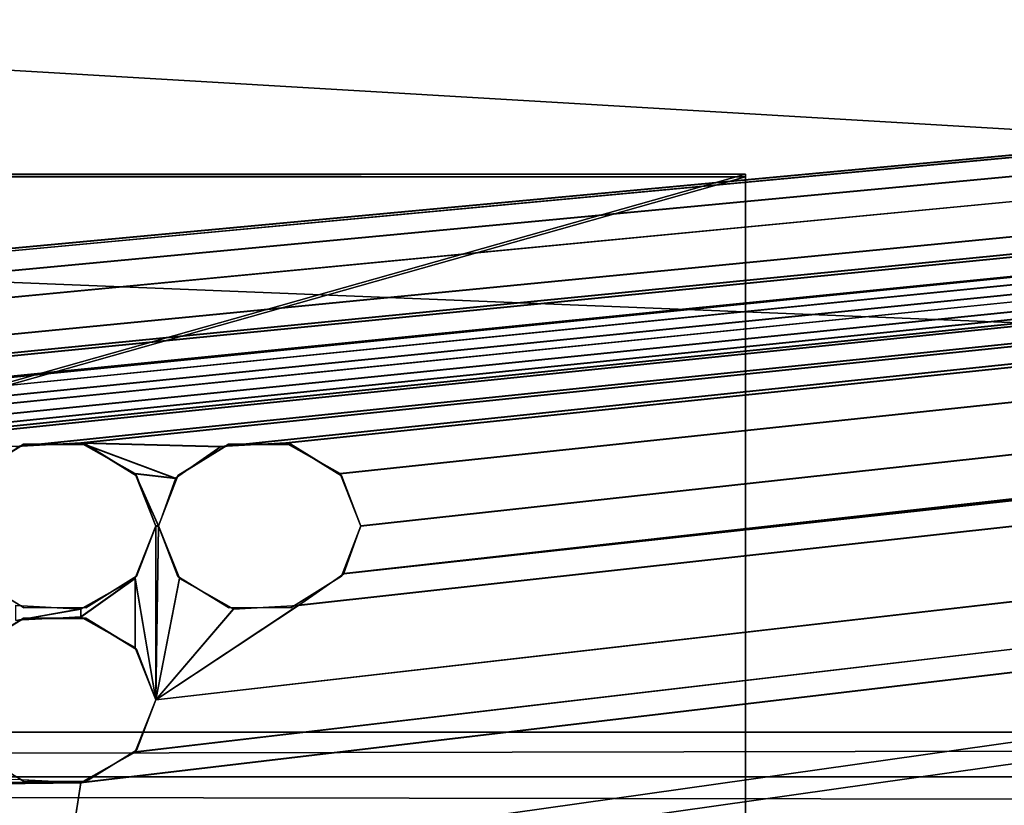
# Model space of a CAD drawing. Extents: x -398 to 398, y -1355 to -82.
# Tile 229 of 256: x 16 to 35, y -131 to -116. Entities that reach past the tile are written whole.
import ezdxf

# ---------------------------------------------------------------- set-up
doc = ezdxf.new("R2010")
doc.units = 0
doc.header["$MEASUREMENT"] = 0

msp = doc.modelspace()

# ---------------------------------------------------------------- linework, layer by layer
for points in [[(395.5, -525.467285, 437.803314), (395.5, -81.938164, 160.655502), (-395.5, -81.938164, 160.655502)], [(395.5, -525.467285, 437.803314), (-395.5, -81.938164, 160.655502), (-395.5, -525.467285, 437.803314)], [(395.5, -528.116882, 433.562988), (395.5, -84.587761, 156.415207), (-395.5, -84.587761, 156.415207)], [(395.5, -528.116882, 433.562988), (-395.5, -84.587761, 156.415207), (-395.5, -528.116882, 433.562988)], [(-395.5, -84.587761, 156.415207), (395.5, -84.587761, 156.415207), (-19.442101, -123.289597, 180.598801)], [(-395.5, -84.593063, 156.406799), (395.5, -84.593063, 156.406799), (-19.442101, -123.294899, 180.590302)], [(395.5, -84.587761, 156.415207), (-18.92588, -123.293701, 180.601395), (-19.442101, -123.289597, 180.598801)], [(395.5, -84.593063, 156.406799), (-18.92588, -123.299004, 180.592896), (-19.442101, -123.294899, 180.590302)], [(395.5, -84.587761, 156.415207), (-17.411341, -123.575104, 180.777206), (-18.92588, -123.293701, 180.601395)], [(395.5, -84.593063, 156.406799), (-17.411341, -123.580399, 180.768707), (-18.92588, -123.299004, 180.592896)], [(395.5, -84.587761, 156.415207), (-16.68099, -124.069504, 181.086197), (-17.411341, -123.575104, 180.777206)], [(395.5, -84.593063, 156.406799), (-16.68099, -124.074898, 181.077698), (-17.411341, -123.580399, 180.768707)], [(395.5, -84.587761, 156.415207), (-16.405661, -124.826897, 181.559402), (-16.68099, -124.069504, 181.086197)], [(395.5, -84.593063, 156.406799), (-16.405661, -124.832199, 181.550995), (-16.68099, -124.074898, 181.077698)], [(395.5, -84.587761, 156.415207), (-13.21059, -124.901604, 181.606094), (-16.405661, -124.826897, 181.559402)], [(395.5, -84.593063, 156.406799), (-13.21059, -124.906898, 181.597702), (-16.405661, -124.832199, 181.550995)], [(395.5, -84.587761, 156.415207), (-12.07785, -124.855698, 181.577393), (-13.21059, -124.901604, 181.606094)], [(395.5, -84.593063, 156.406799), (-12.07785, -124.861, 181.569), (-13.21059, -124.906898, 181.597702)], [(395.5, -84.587761, 156.415207), (-11.00898, -125.175003, 181.776993), (-12.07785, -124.855698, 181.577393)], [(395.5, -84.593063, 156.406799), (-11.00898, -125.180298, 181.768494), (-12.07785, -124.861, 181.569)], [(395.5, -84.587761, 156.415207), (-8.882593, -124.980698, 181.655502), (-11.00898, -125.175003, 181.776993)], [(395.5, -84.593063, 156.406799), (-8.882593, -124.985901, 181.647003), (-11.00898, -125.180298, 181.768494)], [(395.5, -84.587761, 156.415207), (-7.251131, -124.980698, 181.655502), (-8.882593, -124.980698, 181.655502)], [(395.5, -84.593063, 156.406799), (-7.251131, -124.985901, 181.647003), (-8.882593, -124.985901, 181.647003)], [(395.5, -84.587761, 156.415207), (-5.166427, -124.980698, 181.655502), (-7.251131, -124.980698, 181.655502)], [(395.5, -84.593063, 156.406799), (-5.166427, -124.985901, 181.647003), (-7.251131, -124.985901, 181.647003)], [(395.5, -84.587761, 156.415207), (-3.534964, -124.980698, 181.655502), (-5.166427, -124.980698, 181.655502)], [(395.5, -84.593063, 156.406799), (-3.534964, -124.985901, 181.647003), (-5.166427, -124.985901, 181.647003)], [(395.5, -84.587761, 156.415207), (-1.450192, -124.980698, 181.655502), (-3.534964, -124.980698, 181.655502)], [(395.5, -84.593063, 156.406799), (-1.450192, -124.985901, 181.647003), (-3.534964, -124.985901, 181.647003)], [(0.181306, -124.980698, 181.655502), (-1.450192, -124.980698, 181.655502), (395.5, -84.587761, 156.415207)], [(0.181306, -124.985901, 181.647003), (-1.450192, -124.985901, 181.647003), (395.5, -84.593063, 156.406799)], [(0.181306, -124.980698, 181.655502), (395.5, -84.587761, 156.415207), (11.76446, -123.883797, 180.970093)], [(0.181306, -124.985901, 181.647003), (395.5, -84.593063, 156.406799), (11.76446, -123.889099, 180.961594)], [(395.5, -84.587761, 156.415207), (13.03109, -123.814201, 180.926605), (11.76446, -123.883797, 180.970093)], [(395.5, -84.593063, 156.406799), (13.03109, -123.819504, 180.918198), (11.76446, -123.889099, 180.961594)], [(395.5, -84.587761, 156.415207), (15.76446, -123.883797, 180.970093), (13.03109, -123.814201, 180.926605)], [(395.5, -84.593063, 156.406799), (15.76446, -123.889099, 180.961594), (13.03109, -123.819504, 180.918198)], [(395.5, -84.587761, 156.415207), (17.03109, -123.814201, 180.926605), (15.76446, -123.883797, 180.970093)], [(395.5, -84.593063, 156.406799), (17.03109, -123.819504, 180.918198), (15.76446, -123.889099, 180.961594)], [(395.5, -84.587761, 156.415207), (19.76446, -123.883797, 180.970093), (17.03109, -123.814201, 180.926605)], [(395.5, -84.593063, 156.406799), (19.76446, -123.889099, 180.961594), (17.03109, -123.819504, 180.918198)], [(395.5, -84.587761, 156.415207), (21.03109, -123.814201, 180.926605), (19.76446, -123.883797, 180.970093)], [(395.5, -84.593063, 156.406799), (21.03109, -123.819504, 180.918198), (19.76446, -123.889099, 180.961594)], [(395.5, -84.587761, 156.415207), (22.087379, -124.411797, 181.300095), (21.03109, -123.814201, 180.926605)], [(395.5, -84.593063, 156.406799), (22.087379, -124.417099, 181.291595), (21.03109, -123.819504, 180.918198)], [(395.5, -84.587761, 156.415207), (22.495119, -125.431801, 181.937393), (22.087379, -124.411797, 181.300095)], [(395.5, -84.593063, 156.406799), (22.495119, -125.437103, 181.928894), (22.087379, -124.417099, 181.291595)], [(22.495119, -125.431801, 181.937393), (395.5, -84.587761, 156.415207), (22.162571, -126.362, 182.518707)], [(22.162571, -126.362, 182.518707), (395.5, -84.587761, 156.415207), (396.5, -85.435806, 156.945206)], [(22.495119, -125.437103, 181.928894), (395.5, -84.593063, 156.406799), (22.162571, -126.367302, 182.510193)], [(22.162571, -126.367302, 182.510193), (395.5, -84.593063, 156.406799), (396.5, -85.441109, 156.936707)], [(-9.945962, -414.937714, 362.84079), (-28.1714, -414.638489, 362.653809), (396.5, -85.435806, 156.945206)], [(396.5, -85.435806, 156.945206), (-28.1714, -414.638489, 362.653809), (17.03109, -130.441605, 185.067902)], [(-9.945962, -414.943115, 362.832306), (-28.1714, -414.643799, 362.645386), (396.5, -85.441109, 156.936707)], [(396.5, -85.441109, 156.936707), (-28.1714, -414.643799, 362.645386), (17.03109, -130.446899, 185.059402)], [(49.475079, -414.995087, 362.876709), (-9.945962, -414.937714, 362.84079), (396.5, -85.435806, 156.945206)], [(49.475079, -415.000397, 362.868195), (-9.945962, -414.943115, 362.832306), (396.5, -85.441109, 156.936707)], [(396.5, -85.435806, 156.945206), (17.03109, -130.441605, 185.067902), (18.08737, -129.843903, 184.694397)], [(396.5, -85.441109, 156.936707), (17.03109, -130.446899, 185.059402), (18.08737, -129.849197, 184.685898)], [(396.5, -85.435806, 156.945206), (18.08737, -129.843903, 184.694397), (18.495119, -128.824005, 184.057098)], [(396.5, -85.441109, 156.936707), (18.08737, -129.849197, 184.685898), (18.495119, -128.8293, 184.048599)], [(396.5, -85.435806, 156.945206), (18.495119, -128.824005, 184.057098), (21.27578, -126.979797, 182.904694)], [(396.5, -85.441109, 156.936707), (18.495119, -128.8293, 184.048599), (21.27578, -126.9851, 182.896194)], [(396.5, -85.435806, 156.945206), (21.27578, -126.979797, 182.904694), (22.162571, -126.362, 182.518707)], [(396.5, -85.441109, 156.936707), (21.27578, -126.9851, 182.896194), (22.162571, -126.367302, 182.510193)], [(243, -100.280098, 127.672203), (-235.265503, -167.884293, 169.916), (-243, -100.280098, 127.672203)], [(243, -100.280098, 127.672203), (235.265503, -167.884293, 169.916), (-235.265503, -167.884293, 169.916)], [(243, -100.704002, 126.993698), (-235.265503, -168.308197, 169.237503), (-243, -100.704002, 126.993698)], [(243, -100.704002, 126.993698), (235.265503, -168.308197, 169.237503), (-235.265503, -168.308197, 169.237503)], [(235.114594, -129.460007), (-233, -110.733902), (-235.114594, -129.460007)], [(235.114594, -129.460007, 0.8), (-233, -110.733902, 0.8), (-235.114594, -129.460007, 0.8)], [(235.114594, -129.460007), (-83, -110.733902), (-233, -110.733902)], [(235.114594, -129.460007, 0.8), (-83, -110.733902, 0.8), (-233, -110.733902, 0.8)], [(235.114594, -129.460007), (83, -110.733902), (-83, -110.733902)], [(235.114594, -129.460007, 0.8), (83, -110.733902, 0.8), (-83, -110.733902, 0.8)], [(-30, -118.621002, 177.433899), (30, -118.621002, 177.433899), (-30, -118.568001, 177.518707)], [(-30, -118.568001, 177.518707), (30, -118.621002, 177.433899), (30, -118.568001, 177.518707)], [(30, -135.5289, 188.117096), (-30, -135.5289, 188.117096), (30, -118.568001, 177.518707)], [(30, -118.568001, 177.518707), (-30, -135.5289, 188.117096), (-30, -118.568001, 177.518707)], [(30, -135.581894, 188.032303), (-30, -135.581894, 188.032303), (30, -118.621002, 177.433899)], [(30, -118.621002, 177.433899), (-30, -135.581894, 188.032303), (-30, -118.621002, 177.433899)], [(30, -135.5289, 188.117096), (30, -118.568001, 177.518707), (30, -135.581894, 188.032303)], [(30, -135.581894, 188.032303), (30, -118.568001, 177.518707), (30, -118.621002, 177.433899)], [(14.92231, -124.447304, 181.322296), (15.90981, -123.8442, 180.933594), (15.90981, -123.838898, 180.942001)], [(15.90981, -123.8442, 180.933594), (14.92231, -124.447304, 181.322296), (14.92231, -124.452599, 181.313797)], [(15.90981, -123.838898, 180.942001), (15.90981, -123.8442, 180.933594), (17.13043, -123.8442, 180.933594)], [(15.90981, -123.838898, 180.942001), (17.13043, -123.8442, 180.933594), (17.13043, -123.838898, 180.942001)], [(19.76446, -123.883797, 180.970093), (18.87767, -124.501503, 181.356094), (17.03109, -123.814201, 180.926605)], [(17.03109, -123.814201, 180.926605), (18.87767, -124.501503, 181.356094), (18.08737, -124.411797, 181.300095)], [(19.76446, -123.889099, 180.961594), (18.87767, -124.506798, 181.347702), (17.03109, -123.819504, 180.918198)], [(17.03109, -123.819504, 180.918198), (18.87767, -124.506798, 181.347702), (18.08737, -124.417099, 181.291595)], [(17.13043, -123.838898, 180.942001), (17.13043, -123.8442, 180.933594), (18.117929, -124.452599, 181.313797)], [(17.13043, -123.838898, 180.942001), (18.117929, -124.452599, 181.313797), (18.117929, -124.447304, 181.322296)], [(18.92231, -124.447304, 181.322296), (19.909809, -123.8442, 180.933594), (19.909809, -123.838898, 180.942001)], [(19.909809, -123.8442, 180.933594), (18.92231, -124.447304, 181.322296), (18.92231, -124.452599, 181.313797)], [(19.909809, -123.838898, 180.942001), (19.909809, -123.8442, 180.933594), (21.13043, -123.8442, 180.933594)], [(19.909809, -123.838898, 180.942001), (21.13043, -123.8442, 180.933594), (21.13043, -123.838898, 180.942001)], [(21.13043, -123.838898, 180.942001), (21.13043, -123.8442, 180.933594), (22.117929, -124.452599, 181.313797)], [(21.13043, -123.838898, 180.942001), (22.117929, -124.452599, 181.313797), (22.117929, -124.447304, 181.322296)], [(18.87767, -124.501503, 181.356094), (18.54512, -125.431801, 181.937393), (18.08737, -124.411797, 181.300095)], [(18.08737, -124.411797, 181.300095), (18.54512, -125.431801, 181.937393), (18.495119, -125.431801, 181.937393)], [(18.87767, -124.506798, 181.347702), (18.54512, -125.437103, 181.928894), (18.08737, -124.417099, 181.291595)], [(18.08737, -124.417099, 181.291595), (18.54512, -125.437103, 181.928894), (18.495119, -125.437103, 181.928894)], [(18.117929, -124.447304, 181.322296), (18.117929, -124.452599, 181.313797), (18.495119, -125.437103, 181.928894)], [(18.117929, -124.447304, 181.322296), (18.495119, -125.437103, 181.928894), (18.495119, -125.431801, 181.937393)], [(18.92231, -124.452599, 181.313797), (18.92231, -124.447304, 181.322296), (18.54512, -125.431801, 181.937393)], [(18.92231, -124.452599, 181.313797), (18.54512, -125.431801, 181.937393), (18.54512, -125.437103, 181.928894)], [(22.117929, -124.447304, 181.322296), (22.117929, -124.452599, 181.313797), (22.495119, -125.437103, 181.928894)], [(22.117929, -124.447304, 181.322296), (22.495119, -125.437103, 181.928894), (22.495119, -125.431801, 181.937393)], [(18.495119, -128.824005, 184.057098), (18.08737, -126.451698, 182.574799), (18.495119, -125.431801, 181.937393)], [(18.495119, -128.8293, 184.048599), (18.08737, -126.457001, 182.566299), (18.495119, -125.437103, 181.928894)], [(18.117929, -126.4216, 182.544098), (18.117929, -126.416298, 182.552597), (18.495119, -125.431801, 181.937393)], [(18.117929, -126.4216, 182.544098), (18.495119, -125.431801, 181.937393), (18.495119, -125.437103, 181.928894)], [(18.495119, -128.824005, 184.057098), (18.495119, -125.431801, 181.937393), (18.54512, -125.431801, 181.937393)], [(18.495119, -128.824005, 184.057098), (18.54512, -125.431801, 181.937393), (18.952869, -126.451698, 182.574799)], [(18.495119, -128.8293, 184.048599), (18.495119, -125.437103, 181.928894), (18.54512, -125.437103, 181.928894)], [(18.495119, -128.8293, 184.048599), (18.54512, -125.437103, 181.928894), (18.952869, -126.457001, 182.566299)], [(18.92231, -126.416298, 182.552597), (18.54512, -125.437103, 181.928894), (18.54512, -125.431801, 181.937393)], [(18.92231, -126.416298, 182.552597), (18.92231, -126.4216, 182.544098), (18.54512, -125.437103, 181.928894)], [(22.117929, -126.4216, 182.544098), (22.117929, -126.416298, 182.552597), (22.495119, -125.431801, 181.937393)], [(22.117929, -126.4216, 182.544098), (22.495119, -125.431801, 181.937393), (22.495119, -125.437103, 181.928894)], [(15.90981, -127.024696, 182.9328), (14.92231, -126.4216, 182.544098), (14.92231, -126.416298, 182.552597)], [(15.90981, -127.024696, 182.9328), (15.90981, -127.029999, 182.924301), (14.92231, -126.4216, 182.544098)], [(17.03109, -127.206398, 183.046295), (17.03109, -127.0494, 182.948196), (18.08737, -126.451698, 182.574799)], [(17.03109, -127.206398, 183.046295), (18.08737, -126.451698, 182.574799), (18.08737, -127.804001, 183.4198)], [(17.03109, -127.2117, 183.037796), (17.03109, -127.054703, 182.939697), (18.08737, -126.457001, 182.566299)], [(17.03109, -127.2117, 183.037796), (18.08737, -126.457001, 182.566299), (18.08737, -127.809303, 183.411301)], [(17.13043, -127.029999, 182.924301), (18.117929, -126.416298, 182.552597), (18.117929, -126.4216, 182.544098)], [(18.117929, -126.416298, 182.552597), (17.13043, -127.029999, 182.924301), (17.13043, -127.024696, 182.9328)], [(18.495119, -128.824005, 184.057098), (18.08737, -127.804001, 183.4198), (18.08737, -126.451698, 182.574799)], [(18.495119, -128.8293, 184.048599), (18.08737, -127.809303, 183.411301), (18.08737, -126.457001, 182.566299)], [(18.495119, -128.824005, 184.057098), (18.952869, -126.451698, 182.574799), (20.00915, -127.0494, 182.948196)], [(18.495119, -128.8293, 184.048599), (18.952869, -126.457001, 182.566299), (20.00915, -127.054703, 182.939697)], [(19.909809, -127.024696, 182.9328), (18.92231, -126.4216, 182.544098), (18.92231, -126.416298, 182.552597)], [(19.909809, -127.024696, 182.9328), (19.909809, -127.029999, 182.924301), (18.92231, -126.4216, 182.544098)], [(21.13043, -127.029999, 182.924301), (22.117929, -126.416298, 182.552597), (22.117929, -126.4216, 182.544098)], [(22.117929, -126.416298, 182.552597), (21.13043, -127.029999, 182.924301), (21.13043, -127.024696, 182.9328)], [(15.76446, -127.276001, 183.089798), (15.76446, -126.979797, 182.904694), (17.03109, -127.0494, 182.948196)], [(15.76446, -127.281303, 183.081299), (15.76446, -126.9851, 182.896194), (17.03109, -127.054703, 182.939697)], [(18.495119, -128.824005, 184.057098), (20.00915, -127.0494, 182.948196), (21.27578, -126.979797, 182.904694)], [(18.495119, -128.8293, 184.048599), (20.00915, -127.054703, 182.939697), (21.27578, -126.9851, 182.896194)], [(15.76446, -127.276001, 183.089798), (17.03109, -127.0494, 182.948196), (17.03109, -127.206398, 183.046295)], [(15.76446, -127.281303, 183.081299), (17.03109, -127.054703, 182.939697), (17.03109, -127.2117, 183.037796)], [(17.13043, -127.024696, 182.9328), (17.13043, -127.029999, 182.924301), (15.90981, -127.029999, 182.924301)], [(17.13043, -127.024696, 182.9328), (15.90981, -127.029999, 182.924301), (15.90981, -127.024696, 182.9328)], [(21.13043, -127.024696, 182.9328), (21.13043, -127.029999, 182.924301), (19.909809, -127.029999, 182.924301)], [(21.13043, -127.024696, 182.9328), (19.909809, -127.029999, 182.924301), (19.909809, -127.024696, 182.9328)], [(14.92231, -127.8395, 183.441895), (15.90981, -127.236397, 183.053207), (15.90981, -127.231102, 183.061707)], [(15.90981, -127.236397, 183.053207), (14.92231, -127.8395, 183.441895), (14.92231, -127.844803, 183.433395)], [(15.90981, -127.231102, 183.061707), (15.90981, -127.236397, 183.053207), (17.13043, -127.236397, 183.053207)], [(15.90981, -127.231102, 183.061707), (17.13043, -127.236397, 183.053207), (17.13043, -127.231102, 183.061707)], [(17.13043, -127.231102, 183.061707), (17.13043, -127.236397, 183.053207), (18.117929, -127.844803, 183.433395)], [(17.13043, -127.231102, 183.061707), (18.117929, -127.844803, 183.433395), (18.117929, -127.8395, 183.441895)], [(18.117929, -127.8395, 183.441895), (18.117929, -127.844803, 183.433395), (18.495119, -128.8293, 184.048599)], [(18.117929, -127.8395, 183.441895), (18.495119, -128.8293, 184.048599), (18.495119, -128.824005, 184.057098)], [(18.117929, -129.813797, 184.663803), (18.117929, -129.808502, 184.672302), (18.495119, -128.824005, 184.057098)], [(18.117929, -129.813797, 184.663803), (18.495119, -128.824005, 184.057098), (18.495119, -128.8293, 184.048599)], [(235.114594, -129.460007), (-235.114594, -129.460007), (-235.028595, -130.326599)], [(235.114594, -129.460007, 0.8), (-235.114594, -129.460007, 0.8), (-235.028595, -130.326599, 0.8)], [(235.114594, -129.460007), (-235.028595, -130.326599), (235.028595, -130.326599)], [(235.114594, -129.460007, 0.8), (-235.028595, -130.326599, 0.8), (235.028595, -130.326599, 0.8)], [(15.90981, -130.416901, 185.052505), (14.92231, -129.813797, 184.663803), (14.92231, -129.808502, 184.672302)], [(15.90981, -130.416901, 185.052505), (15.90981, -130.422195, 185.044006), (14.92231, -129.813797, 184.663803)], [(17.13043, -130.422195, 185.044006), (18.117929, -129.808502, 184.672302), (18.117929, -129.813797, 184.663803)], [(18.117929, -129.808502, 184.672302), (17.13043, -130.422195, 185.044006), (17.13043, -130.416901, 185.052505)], [(235.439102, -131.094696), (-235.028595, -130.326599), (-235.114594, -254.460007)], [(235.439102, -131.094696, 0.8), (-235.028595, -130.326599, 0.8), (-235.114594, -254.460007, 0.8)], [(235.028595, -130.326599), (-235.028595, -130.326599), (235.439102, -131.094696)], [(235.028595, -130.326599, 0.8), (-235.028595, -130.326599, 0.8), (235.439102, -131.094696, 0.8)], [(-28.1714, -414.638489, 362.653809), (-3.332733, -130.659302, 185.203903), (17.03109, -130.441605, 185.067902)], [(17.03109, -130.441605, 185.067902), (-3.332733, -130.659302, 185.203903), (4.244427, -130.558899, 185.141205)], [(4.244427, -130.558899, 185.141205), (13.03109, -130.441605, 185.067902), (17.03109, -130.441605, 185.067902)], [(17.03109, -130.441605, 185.067902), (13.03109, -130.441605, 185.067902), (15.76446, -130.371994, 185.024399)], [(17.03109, -130.446899, 185.059402), (13.03109, -130.446899, 185.059402), (15.76446, -130.377304, 185.0159)], [(17.13043, -130.416901, 185.052505), (17.13043, -130.422195, 185.044006), (15.90981, -130.422195, 185.044006)], [(17.13043, -130.416901, 185.052505), (15.90981, -130.422195, 185.044006), (15.90981, -130.416901, 185.052505)], [(-28.1714, -414.643799, 362.645386), (-3.332733, -130.664597, 185.195496), (17.03109, -130.446899, 185.059402)], [(17.03109, -130.446899, 185.059402), (-3.332733, -130.664597, 185.195496), (4.244427, -130.564194, 185.132706)], [(4.244427, -130.564194, 185.132706), (13.03109, -130.446899, 185.059402), (17.03109, -130.446899, 185.059402)]]:
    msp.add_3dface(points)

doc.saveas('drawing.dxf')
